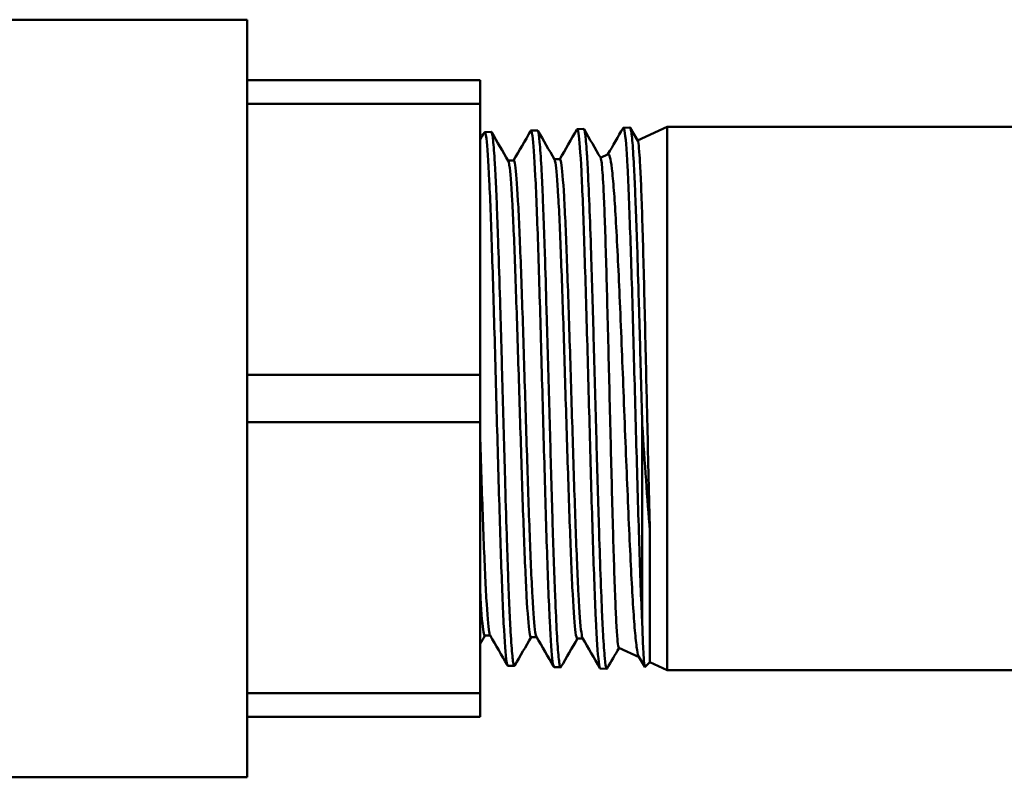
# Model space of a CAD drawing. Header units: inches. Extents: x 1 to 203, y 4 to 128.
# Tile 24 of 112: x 67.39 to 68.91, y 82.12 to 83.29. Entities that reach past the tile are written whole.
import ezdxf

# ---------------------------------------------------------------- set-up
doc = ezdxf.new("R2010")
doc.units = ezdxf.units.IN
doc.header["$LTSCALE"] = 6
doc.header["$MEASUREMENT"] = 0
doc.layers.add('Visible (ANSI)', color=7, linetype='Continuous', lineweight=50)

msp = doc.modelspace()

# ---------------------------------------------------------------- linework, layer by layer
at = {"layer": 'Visible (ANSI)'}
for p, q in [((66.4122, 83.2922), (67.7424, 83.2922)), ((67.7424, 82.1214), (67.7424, 83.2922)), ((68.1024, 83.1988), (67.7424, 83.1988)), ((68.1024, 83.162), (68.1024, 83.1988)), ((67.7424, 83.162), (68.1024, 83.162)), ((68.1024, 83.162), (68.1024, 82.7436)), ((68.3238, 83.1253), (68.3338, 83.1256)), ((68.3343, 83.1251), (68.3458, 83.1052)), ((68.3456, 83.1057), (68.391, 83.1268)), ((68.391, 83.1268), (68.391, 82.2868)), ((68.391, 83.1268), (69.2923, 83.1268)), ((68.1095, 83.1186), (68.1195, 83.1189)), ((68.1809, 83.1208), (68.1909, 83.1211)), ((68.2523, 83.1231), (68.2624, 83.1234)), ((68.2883, 83.0789), (68.3002, 83.0845)), ((68.1541, 83.0744), (68.1455, 83.0744)), ((68.2256, 83.0766), (68.2169, 83.0766)), ((68.1024, 82.7436), (67.7424, 82.7436)), ((68.1024, 82.67), (68.1024, 82.7436)), ((67.7424, 82.67), (68.1024, 82.67)), ((68.1024, 82.67), (68.1024, 82.2516)), ((68.3528, 82.6662), (68.3528, 82.3612)), ((68.3645, 82.2992), (68.3645, 82.5025)), ((68.1181, 82.3403), (68.1095, 82.3403)), ((68.1895, 82.3381), (68.1809, 82.3381)), ((68.261, 82.3359), (68.2524, 82.3359)), ((68.3167, 82.3214), (68.3479, 82.3069)), ((68.3566, 82.2919), (68.3475, 82.3076)), ((68.1452, 82.2939), (68.1552, 82.2936)), ((68.2166, 82.2917), (68.2266, 82.2914)), ((68.2881, 82.2895), (68.2981, 82.2892)), ((68.3645, 82.2992), (68.3569, 82.2916)), ((68.3645, 82.2992), (68.391, 82.2868)), ((68.391, 82.2868), (69.2923, 82.2868)), ((68.1024, 82.2516), (67.7424, 82.2516)), ((68.1024, 82.2148), (68.1024, 82.2516)), ((67.7424, 82.2148), (68.1024, 82.2148)), ((67.2537, 82.1214), (67.7424, 82.1214))]:
    msp.add_line(p, q, dxfattribs=at)
msp.add_ellipse((68.3531, 82.619), major_axis=(-0.0059, 0.3314), ratio=0.02431, start_param=2.461415, end_param=2.473224, dxfattribs=at)
for points in [[(68.2998, 83.0843), (68.3076, 83.0978), (68.3154, 83.1113), (68.3232, 83.1248)], [(68.1024, 83.1068), (68.1046, 83.1106), (68.1068, 83.1144), (68.1089, 83.1181)], [(68.1201, 83.1183), (68.1287, 83.1035), (68.1373, 83.0887), (68.1458, 83.0739)], [(68.1538, 83.0744), (68.1627, 83.0897), (68.1715, 83.105), (68.1804, 83.1203)], [(68.1915, 83.1207), (68.2001, 83.1058), (68.2087, 83.091), (68.2172, 83.0761)], [(68.2253, 83.0766), (68.2341, 83.0919), (68.243, 83.1073), (68.2518, 83.1226)], [(68.263, 83.1228), (68.2715, 83.108), (68.28, 83.0933), (68.2886, 83.0785)], [(68.1098, 82.3403), (68.1073, 82.3361), (68.1049, 82.3318), (68.1024, 82.3276)], [(68.1446, 82.2946), (68.1356, 82.31), (68.1267, 82.3254), (68.1178, 82.3409)], [(68.1812, 82.3381), (68.1727, 82.3234), (68.1643, 82.3088), (68.1558, 82.2941)], [(68.216, 82.2924), (68.2071, 82.3078), (68.1982, 82.3232), (68.1892, 82.3386)], [(68.2527, 82.3359), (68.2442, 82.3212), (68.2357, 82.3065), (68.2272, 82.2919)], [(68.2874, 82.2902), (68.2785, 82.3056), (68.2696, 82.321), (68.2607, 82.3364)], [(68.317, 82.3213), (68.3108, 82.3108), (68.3047, 82.3002), (68.2986, 82.2896)]]:
    msp.add_open_spline(points, degree=3, dxfattribs=at)
for points, knots in [([(68.3526, 82.3612), (68.3525, 82.3642), (68.3523, 82.3673), (68.3522, 82.3705), (68.3507, 82.4032), (68.3492, 82.4446), (68.3478, 82.4916), (68.3463, 82.5385), (68.3448, 82.591), (68.3433, 82.645), (68.3418, 82.6991), (68.3403, 82.7547), (68.3389, 82.8077), (68.3374, 82.8607), (68.3359, 82.9111), (68.3344, 82.9551), (68.3329, 82.999), (68.3314, 83.0365), (68.33, 83.0648), (68.3285, 83.0931), (68.327, 83.1121), (68.3255, 83.1204), (68.3248, 83.1246), (68.324, 83.1261), (68.3232, 83.1248)], [-0.66835127, -0.66835127, -0.66835127, -0.66835127, -0.66796875, -0.66796875, -0.66796875, -0.6640625, -0.6640625, -0.6640625, -0.66015625, -0.66015625, -0.66015625, -0.65625, -0.65625, -0.65625, -0.65234375, -0.65234375, -0.65234375, -0.6484375, -0.6484375, -0.6484375, -0.64453125, -0.64453125, -0.64453125, -0.64253476, -0.64253476, -0.64253476, -0.64253476]), ([(68.3338, 83.1256), (68.334, 83.1256), (68.3342, 83.1254), (68.3344, 83.1251), (68.3348, 83.1243), (68.3352, 83.1226), (68.3357, 83.1199), (68.3361, 83.1173), (68.3366, 83.1136), (68.337, 83.1092), (68.3379, 83.1002), (68.3387, 83.0878), (68.3396, 83.072), (68.3401, 83.0641), (68.3405, 83.0552), (68.3409, 83.0458), (68.3414, 83.0363), (68.3418, 83.0261), (68.3422, 83.0152), (68.3427, 83.0044), (68.3431, 82.9928), (68.3436, 82.9806), (68.344, 82.9683), (68.3444, 82.9553), (68.3449, 82.942), (68.3457, 82.9153), (68.3466, 82.8869), (68.3475, 82.8566), (68.3479, 82.8414), (68.3484, 82.8259), (68.3488, 82.8103), (68.3493, 82.7947), (68.3497, 82.7789), (68.3501, 82.763), (68.3506, 82.747), (68.351, 82.731), (68.3514, 82.7147), (68.3519, 82.6985), (68.3523, 82.6822), (68.3528, 82.6662)], [0.97180232, 0.97180232, 0.97180232, 0.97180232, 0.97265625, 0.97265625, 0.97265625, 0.97460937, 0.97460937, 0.97460937, 0.9765625, 0.9765625, 0.9765625, 0.98046875, 0.98046875, 0.98046875, 0.98242187, 0.98242187, 0.98242187, 0.984375, 0.984375, 0.984375, 0.98632812, 0.98632812, 0.98632812, 0.98828125, 0.98828125, 0.98828125, 0.9921875, 0.9921875, 0.9921875, 0.99414062, 0.99414062, 0.99414062, 0.99609375, 0.99609375, 0.99609375, 0.99804687, 0.99804687, 0.99804687, 1, 1, 1, 1]), ([(68.1452, 82.2939), (68.1445, 82.294), (68.1438, 82.2962), (68.1432, 82.3006), (68.1417, 82.3103), (68.1402, 82.3304), (68.1387, 82.3595), (68.1372, 82.3887), (68.1357, 82.4267), (68.1343, 82.4709), (68.1328, 82.5151), (68.1313, 82.5653), (68.1298, 82.6178), (68.1283, 82.6704), (68.1268, 82.7251), (68.1254, 82.7781), (68.1239, 82.831), (68.1224, 82.8821), (68.1209, 82.9275), (68.1194, 82.9729), (68.118, 83.0125), (68.1165, 83.0434), (68.115, 83.0744), (68.1135, 83.0966), (68.112, 83.1085), (68.111, 83.1167), (68.11, 83.1199), (68.1089, 83.1181)], [-0.48616775, -0.48616775, -0.48616775, -0.48616775, -0.484375, -0.484375, -0.484375, -0.48046875, -0.48046875, -0.48046875, -0.4765625, -0.4765625, -0.4765625, -0.47265625, -0.47265625, -0.47265625, -0.46875, -0.46875, -0.46875, -0.46484375, -0.46484375, -0.46484375, -0.4609375, -0.4609375, -0.4609375, -0.45703125, -0.45703125, -0.45703125, -0.45432955, -0.45432955, -0.45432955, -0.45432955]), ([(68.1195, 83.1189), (68.1196, 83.1189), (68.1197, 83.1189), (68.1197, 83.1188), (68.1202, 83.1185), (68.1206, 83.1172), (68.1211, 83.115), (68.1215, 83.1128), (68.122, 83.1096), (68.1224, 83.1055), (68.1233, 83.0973), (68.1242, 83.0856), (68.1251, 83.0704), (68.1255, 83.0627), (68.126, 83.0542), (68.1264, 83.045), (68.1269, 83.0358), (68.1273, 83.0259), (68.1278, 83.0152), (68.1282, 83.0045), (68.1286, 82.9931), (68.1291, 82.981), (68.1295, 82.9689), (68.13, 82.9561), (68.1304, 82.9429), (68.1313, 82.9166), (68.1322, 82.8882), (68.1331, 82.8579), (68.134, 82.8276), (68.1349, 82.7965), (68.1358, 82.7646), (68.1362, 82.7487), (68.1367, 82.7325), (68.1371, 82.7162), (68.1375, 82.7), (68.138, 82.6839), (68.1384, 82.6679), (68.1389, 82.6519), (68.1393, 82.636), (68.1398, 82.6202), (68.1402, 82.6045), (68.1407, 82.5887), (68.1411, 82.5734), (68.142, 82.5427), (68.1429, 82.5137), (68.1438, 82.4864), (68.1442, 82.4727), (68.1447, 82.4594), (68.1451, 82.4468), (68.1455, 82.4343), (68.146, 82.4224), (68.1464, 82.4112), (68.1469, 82.3999), (68.1473, 82.3894), (68.1478, 82.3795), (68.1482, 82.3696), (68.1487, 82.3604), (68.1491, 82.3521), (68.15, 82.3356), (68.1509, 82.3224), (68.1518, 82.3127), (68.1522, 82.3078), (68.1527, 82.3038), (68.1531, 82.3008), (68.1536, 82.2978), (68.154, 82.2958), (68.1544, 82.2946), (68.1549, 82.2935), (68.1553, 82.2933), (68.1558, 82.294), (68.1558, 82.2941), (68.1558, 82.2941), (68.1558, 82.2941)], [0.6558918, 0.6558918, 0.6558918, 0.6558918, 0.65625, 0.65625, 0.65625, 0.65820312, 0.65820312, 0.65820312, 0.66015625, 0.66015625, 0.66015625, 0.6640625, 0.6640625, 0.6640625, 0.66601562, 0.66601562, 0.66601562, 0.66796875, 0.66796875, 0.66796875, 0.66992187, 0.66992187, 0.66992187, 0.671875, 0.671875, 0.671875, 0.67578125, 0.67578125, 0.67578125, 0.6796875, 0.6796875, 0.6796875, 0.68164062, 0.68164062, 0.68164062, 0.68359375, 0.68359375, 0.68359375, 0.68554687, 0.68554687, 0.68554687, 0.6875, 0.6875, 0.6875, 0.69140625, 0.69140625, 0.69140625, 0.69335937, 0.69335937, 0.69335937, 0.6953125, 0.6953125, 0.6953125, 0.69726562, 0.69726562, 0.69726562, 0.69921875, 0.69921875, 0.69921875, 0.703125, 0.703125, 0.703125, 0.70507812, 0.70507812, 0.70507812, 0.70703125, 0.70703125, 0.70703125, 0.70898437, 0.70898437, 0.70898437, 0.7090062, 0.7090062, 0.7090062, 0.7090062]), ([(68.2166, 82.2917), (68.2159, 82.2917), (68.2151, 82.2946), (68.2143, 82.3003), (68.2128, 82.3112), (68.2114, 82.3326), (68.2099, 82.363), (68.2084, 82.3933), (68.2069, 82.4325), (68.2054, 82.4776), (68.2039, 82.5227), (68.2025, 82.5737), (68.201, 82.6268), (68.1995, 82.6798), (68.198, 82.7349), (68.1965, 82.7879), (68.195, 82.8409), (68.1936, 82.8918), (68.1921, 82.9367), (68.1906, 82.9817), (68.1891, 83.0206), (68.1876, 83.0507), (68.1862, 83.0808), (68.1847, 83.1019), (68.1832, 83.1126), (68.1822, 83.1194), (68.1813, 83.122), (68.1804, 83.1203)], [-0.54889906, -0.54889906, -0.54889906, -0.54889906, -0.546875, -0.546875, -0.546875, -0.54296875, -0.54296875, -0.54296875, -0.5390625, -0.5390625, -0.5390625, -0.53515625, -0.53515625, -0.53515625, -0.53125, -0.53125, -0.53125, -0.52734375, -0.52734375, -0.52734375, -0.5234375, -0.5234375, -0.5234375, -0.51953125, -0.51953125, -0.51953125, -0.51706441, -0.51706441, -0.51706441, -0.51706441]), ([(68.1909, 83.1211), (68.1912, 83.1211), (68.1914, 83.1209), (68.1917, 83.1203), (68.1926, 83.1182), (68.1934, 83.1124), (68.1943, 83.1029), (68.1952, 83.0933), (68.1961, 83.0803), (68.197, 83.064), (68.1974, 83.0558), (68.1979, 83.0468), (68.1983, 83.037), (68.1988, 83.0272), (68.1992, 83.0167), (68.1996, 83.0055), (68.2001, 82.9944), (68.2005, 82.9826), (68.201, 82.9702), (68.2014, 82.9578), (68.2019, 82.9446), (68.2023, 82.931), (68.2032, 82.9036), (68.2041, 82.8748), (68.2049, 82.8444), (68.2054, 82.8292), (68.2058, 82.8135), (68.2063, 82.7977), (68.2067, 82.7818), (68.2072, 82.7659), (68.2076, 82.75), (68.208, 82.734), (68.2085, 82.7179), (68.2089, 82.7018), (68.2094, 82.6857), (68.2098, 82.6693), (68.2103, 82.6533), (68.2112, 82.6212), (68.212, 82.59), (68.2129, 82.5598), (68.2133, 82.5447), (68.2138, 82.5297), (68.2142, 82.5154), (68.2147, 82.501), (68.2151, 82.4872), (68.2156, 82.4739), (68.216, 82.4606), (68.2164, 82.4478), (68.2169, 82.4356), (68.2173, 82.4233), (68.2178, 82.4116), (68.2182, 82.4007), (68.2191, 82.3788), (68.22, 82.36), (68.2209, 82.3442), (68.2213, 82.3363), (68.2217, 82.3291), (68.2222, 82.323), (68.2226, 82.3168), (68.2231, 82.3115), (68.2235, 82.3072), (68.224, 82.3028), (68.2244, 82.2993), (68.2248, 82.2967), (68.2253, 82.2941), (68.2257, 82.2925), (68.2262, 82.2918), (68.2265, 82.2912), (68.2269, 82.2912), (68.2272, 82.2918)], [0.76062656, 0.76062656, 0.76062656, 0.76062656, 0.76171875, 0.76171875, 0.76171875, 0.765625, 0.765625, 0.765625, 0.76953125, 0.76953125, 0.76953125, 0.77148437, 0.77148437, 0.77148437, 0.7734375, 0.7734375, 0.7734375, 0.77539062, 0.77539062, 0.77539062, 0.77734375, 0.77734375, 0.77734375, 0.78125, 0.78125, 0.78125, 0.78320312, 0.78320312, 0.78320312, 0.78515625, 0.78515625, 0.78515625, 0.78710937, 0.78710937, 0.78710937, 0.7890625, 0.7890625, 0.7890625, 0.79296875, 0.79296875, 0.79296875, 0.79492187, 0.79492187, 0.79492187, 0.796875, 0.796875, 0.796875, 0.79882812, 0.79882812, 0.79882812, 0.80078125, 0.80078125, 0.80078125, 0.8046875, 0.8046875, 0.8046875, 0.80664062, 0.80664062, 0.80664062, 0.80859375, 0.80859375, 0.80859375, 0.81054687, 0.81054687, 0.81054687, 0.8125, 0.8125, 0.8125, 0.81402679, 0.81402679, 0.81402679, 0.81402679]), ([(68.2881, 82.2895), (68.2872, 82.2895), (68.2863, 82.2931), (68.2855, 82.3001), (68.284, 82.3124), (68.2825, 82.3351), (68.281, 82.3666), (68.2796, 82.3982), (68.2781, 82.4384), (68.2766, 82.4845), (68.2751, 82.5305), (68.2736, 82.5822), (68.2721, 82.6358), (68.2707, 82.6894), (68.2692, 82.7448), (68.2677, 82.7978), (68.2662, 82.8508), (68.2647, 82.9015), (68.2632, 82.9459), (68.2618, 82.9904), (68.2603, 83.0286), (68.2588, 83.0578), (68.2573, 83.087), (68.2558, 83.1071), (68.2544, 83.1166), (68.2535, 83.1221), (68.2527, 83.124), (68.2518, 83.1226)], [-0.61163037, -0.61163037, -0.61163037, -0.61163037, -0.609375, -0.609375, -0.609375, -0.60546875, -0.60546875, -0.60546875, -0.6015625, -0.6015625, -0.6015625, -0.59765625, -0.59765625, -0.59765625, -0.59375, -0.59375, -0.59375, -0.58984375, -0.58984375, -0.58984375, -0.5859375, -0.5859375, -0.5859375, -0.58203125, -0.58203125, -0.58203125, -0.57979952, -0.57979952, -0.57979952, -0.57979952]), ([(68.2624, 83.1234), (68.2626, 83.1234), (68.2629, 83.123), (68.2632, 83.1222), (68.2637, 83.121), (68.2641, 83.1189), (68.2645, 83.1159), (68.265, 83.1128), (68.2654, 83.1089), (68.2658, 83.104), (68.2663, 83.0992), (68.2667, 83.0934), (68.2672, 83.0868), (68.2676, 83.0801), (68.2681, 83.0726), (68.2685, 83.0643), (68.2694, 83.0478), (68.2702, 83.0283), (68.2711, 83.0056), (68.272, 82.9829), (68.2729, 82.9579), (68.2738, 82.9308), (68.2742, 82.9172), (68.2746, 82.903), (68.2751, 82.8884), (68.2755, 82.8738), (68.276, 82.8589), (68.2764, 82.8437), (68.2769, 82.8285), (68.2773, 82.8131), (68.2777, 82.7973), (68.2782, 82.7816), (68.2786, 82.7656), (68.2791, 82.7494), (68.2799, 82.7171), (68.2808, 82.685), (68.2817, 82.653), (68.2821, 82.637), (68.2826, 82.621), (68.283, 82.6052), (68.2835, 82.5895), (68.2839, 82.5741), (68.2843, 82.5591), (68.2848, 82.5441), (68.2852, 82.5294), (68.2857, 82.5151), (68.2861, 82.5007), (68.2865, 82.4867), (68.287, 82.4732), (68.2879, 82.4464), (68.2887, 82.422), (68.2896, 82.4001), (68.29, 82.3891), (68.2905, 82.3787), (68.2909, 82.3692), (68.2914, 82.3597), (68.2918, 82.351), (68.2922, 82.3431), (68.2927, 82.3352), (68.2931, 82.3281), (68.2936, 82.3218), (68.294, 82.3156), (68.2944, 82.3101), (68.2949, 82.3056), (68.2958, 82.2966), (68.2966, 82.2913), (68.2975, 82.2897), (68.2979, 82.289), (68.2983, 82.289), (68.2986, 82.2896)], [0.86593883, 0.86593883, 0.86593883, 0.86593883, 0.8671875, 0.8671875, 0.8671875, 0.86914062, 0.86914062, 0.86914062, 0.87109375, 0.87109375, 0.87109375, 0.87304687, 0.87304687, 0.87304687, 0.875, 0.875, 0.875, 0.87890625, 0.87890625, 0.87890625, 0.8828125, 0.8828125, 0.8828125, 0.88476562, 0.88476562, 0.88476562, 0.88671875, 0.88671875, 0.88671875, 0.88867187, 0.88867187, 0.88867187, 0.890625, 0.890625, 0.890625, 0.89453125, 0.89453125, 0.89453125, 0.89648437, 0.89648437, 0.89648437, 0.8984375, 0.8984375, 0.8984375, 0.90039062, 0.90039062, 0.90039062, 0.90234375, 0.90234375, 0.90234375, 0.90625, 0.90625, 0.90625, 0.90820312, 0.90820312, 0.90820312, 0.91015625, 0.91015625, 0.91015625, 0.91210937, 0.91210937, 0.91210937, 0.9140625, 0.9140625, 0.9140625, 0.91796875, 0.91796875, 0.91796875, 0.91961105, 0.91961105, 0.91961105, 0.91961105]), ([(68.3645, 82.5025), (68.3638, 82.5281), (68.3632, 82.5552), (68.3619, 82.61), (68.3613, 82.6376), (68.3602, 82.6852), (68.3597, 82.7049), (68.3587, 82.7508), (68.3581, 82.7768), (68.3569, 82.8279), (68.3563, 82.8529), (68.3551, 82.9004), (68.3545, 82.9229), (68.3534, 82.965), (68.3528, 82.9846), (68.3516, 83.0197), (68.351, 83.0353), (68.3498, 83.0622), (68.3492, 83.0734), (68.348, 83.091), (68.3474, 83.0973), (68.3465, 83.1033), (68.3462, 83.1047), (68.3458, 83.1052)], [-8.200658, -8.200658, -8.200658, -8.200658, -7.981197, -7.981197, -7.771908, -7.771908, -7.625103, -7.625103, -7.429207, -7.429207, -7.23141, -7.23141, -7.036089, -7.036089, -6.838921, -6.838921, -6.644176, -6.644176, -6.447639, -6.447639, -6.253471, -6.253471, -6.145242, -6.145242, -6.145242, -6.145242]), ([(68.3002, 83.0845), (68.3011, 83.0849), (68.302, 83.0833), (68.3039, 83.0761), (68.3049, 83.0701), (68.3069, 83.0532), (68.3079, 83.0419), (68.3099, 83.0159), (68.3108, 83.0014), (68.3128, 82.9677), (68.3139, 82.9482), (68.3159, 82.9075), (68.3168, 82.8866), (68.3188, 82.841), (68.3198, 82.8161), (68.3219, 82.7669), (68.3228, 82.7427), (68.3248, 82.6919), (68.3258, 82.6654), (68.3279, 82.6141), (68.3289, 82.5894), (68.3309, 82.5414), (68.3319, 82.5182), (68.3339, 82.4744), (68.3349, 82.4539), (68.3369, 82.416), (68.3378, 82.3987), (68.3398, 82.3682), (68.3408, 82.355), (68.3428, 82.333), (68.3438, 82.3244), (68.3457, 82.3126), (68.3466, 82.3091), (68.3475, 82.3076)], [-4.171495, -4.171495, -4.171495, -4.171495, -4.003866, -4.003866, -3.824447, -3.824447, -3.629978, -3.629978, -3.449035, -3.449035, -3.252715, -3.252715, -3.070241, -3.070241, -2.872054, -2.872054, -2.688042, -2.688042, -2.487972, -2.487972, -2.295489, -2.295489, -2.101212, -2.101212, -1.907029, -1.907029, -1.711051, -1.711051, -1.51516, -1.51516, -1.317477, -1.317477, -1.14096, -1.14096, -1.14096, -1.14096]), ([(68.1458, 83.0739), (68.1464, 83.0729), (68.1469, 83.0707), (68.149, 83.0577), (68.1504, 83.0389), (68.1534, 82.9855), (68.1549, 82.9509), (68.1578, 82.8711), (68.1593, 82.8259), (68.1623, 82.7318), (68.1638, 82.6828), (68.1667, 82.5886), (68.1682, 82.5433), (68.1712, 82.4632), (68.1727, 82.4283), (68.1756, 82.3745), (68.1771, 82.3554), (68.1794, 82.3406), (68.1802, 82.3381), (68.1809, 82.3381)], [0.51808016, 0.51808016, 0.51808016, 0.51808016, 0.51953125, 0.51953125, 0.5234375, 0.5234375, 0.52734375, 0.52734375, 0.53125, 0.53125, 0.53515625, 0.53515625, 0.5390625, 0.5390625, 0.54296875, 0.54296875, 0.546875, 0.546875, 0.54890916, 0.54890916, 0.54890916, 0.54890916]), ([(68.1541, 83.0744), (68.1549, 83.0744), (68.1556, 83.072), (68.1579, 83.0577), (68.1594, 83.0389), (68.1623, 82.9855), (68.1638, 82.9509), (68.1668, 82.8711), (68.1683, 82.8259), (68.1712, 82.7318), (68.1727, 82.6828), (68.1757, 82.5886), (68.1772, 82.5433), (68.1801, 82.4632), (68.1816, 82.4283), (68.1846, 82.3745), (68.1861, 82.3554), (68.1881, 82.342), (68.1887, 82.3396), (68.1892, 82.3386)], [0.51754279, 0.51754279, 0.51754279, 0.51754279, 0.51953125, 0.51953125, 0.5234375, 0.5234375, 0.52734375, 0.52734375, 0.53125, 0.53125, 0.53515625, 0.53515625, 0.5390625, 0.5390625, 0.54296875, 0.54296875, 0.546875, 0.546875, 0.54837325, 0.54837325, 0.54837325, 0.54837325]), ([(68.2172, 83.0761), (68.2177, 83.0753), (68.2182, 83.0736), (68.2201, 83.0625), (68.2216, 83.0446), (68.2246, 82.9928), (68.226, 82.9588), (68.229, 82.8798), (68.2305, 82.8348), (68.2335, 82.7405), (68.2349, 82.6913), (68.2379, 82.5961), (68.2394, 82.5501), (68.2424, 82.4683), (68.2438, 82.4325), (68.2468, 82.3764), (68.2483, 82.3562), (68.2506, 82.339), (68.2515, 82.3359), (68.2524, 82.3359)], [0.58080924, 0.58080924, 0.58080924, 0.58080924, 0.58203125, 0.58203125, 0.5859375, 0.5859375, 0.58984375, 0.58984375, 0.59375, 0.59375, 0.59765625, 0.59765625, 0.6015625, 0.6015625, 0.60546875, 0.60546875, 0.609375, 0.609375, 0.61164185, 0.61164185, 0.61164185, 0.61164185]), ([(68.2256, 83.0766), (68.2262, 83.0766), (68.2269, 83.0747), (68.229, 83.0625), (68.2305, 83.0446), (68.2335, 82.9928), (68.235, 82.9588), (68.2379, 82.8798), (68.2394, 82.8348), (68.2424, 82.7405), (68.2439, 82.6913), (68.2468, 82.5961), (68.2483, 82.5501), (68.2513, 82.4683), (68.2528, 82.4325), (68.2557, 82.3764), (68.2572, 82.3562), (68.2594, 82.3405), (68.26, 82.3375), (68.2607, 82.3364)], [0.58027552, 0.58027552, 0.58027552, 0.58027552, 0.58203125, 0.58203125, 0.5859375, 0.5859375, 0.58984375, 0.58984375, 0.59375, 0.59375, 0.59765625, 0.59765625, 0.6015625, 0.6015625, 0.60546875, 0.60546875, 0.609375, 0.609375, 0.61110906, 0.61110906, 0.61110906, 0.61110906]), ([(68.3167, 82.3214), (68.3166, 82.3215), (68.3166, 82.3216), (68.3159, 82.3226), (68.3153, 82.3258), (68.3142, 82.337), (68.3135, 82.3455), (68.3123, 82.3663), (68.3118, 82.3784), (68.3106, 82.4074), (68.31, 82.4245), (68.3088, 82.461), (68.3082, 82.4801), (68.307, 82.5223), (68.3064, 82.5455), (68.3052, 82.592), (68.3046, 82.6151), (68.3034, 82.664), (68.3028, 82.6897), (68.3016, 82.7391), (68.301, 82.7628), (68.2999, 82.811), (68.2992, 82.8353), (68.298, 82.8801), (68.2975, 82.9007), (68.2963, 82.9409), (68.2957, 82.9601), (68.2945, 82.9937), (68.2939, 83.0082), (68.2925, 83.0399), (68.2916, 83.0545), (68.2903, 83.0691), (68.2899, 83.0727), (68.2892, 83.0768), (68.2889, 83.078), (68.2886, 83.0785)], [-3.004183, -3.004183, -3.004183, -3.004183, -2.978448, -2.978448, -2.795601, -2.795601, -2.598566, -2.598566, -2.416246, -2.416246, -2.219913, -2.219913, -2.038124, -2.038124, -1.842495, -1.842495, -1.661241, -1.661241, -1.466316, -1.466316, -1.285601, -1.285601, -1.091383, -1.091383, -0.91121, -0.91121, -0.717699, -0.717699, -0.538073, -0.538073, -0.266973, -0.266973, -0.137019, -0.137019, -0.042563, -0.042563, -0.042563, -0.042563]), ([(68.3528, 82.6662), (68.3547, 82.6371), (68.3566, 82.6083), (68.3605, 82.5531), (68.3625, 82.5269), (68.3645, 82.5025)], [0.000001, 0.000001, 0.000001, 0.000001, 0.2254271, 0.2254271, 0.4498442, 0.4498442, 0.4498442, 0.4498442]), ([(68.1024, 82.6466), (68.1026, 82.6403), (68.1028, 82.634), (68.1045, 82.5812), (68.106, 82.5366), (68.109, 82.4582), (68.1104, 82.4244), (68.1134, 82.3727), (68.1149, 82.3548), (68.1168, 82.3435), (68.1173, 82.3417), (68.1178, 82.3409)], [0.47213618, 0.47213618, 0.47213618, 0.47213618, 0.47265625, 0.47265625, 0.4765625, 0.4765625, 0.48046875, 0.48046875, 0.484375, 0.484375, 0.48563765, 0.48563765, 0.48563765, 0.48563765]), ([(68.1024, 82.4087), (68.1026, 82.4052), (68.1028, 82.4018), (68.1045, 82.3727), (68.106, 82.3548), (68.1081, 82.3423), (68.1088, 82.3403), (68.1095, 82.3403)], [0.479977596, 0.479977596, 0.479977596, 0.479977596, 0.48046875, 0.48046875, 0.484375, 0.484375, 0.486176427, 0.486176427, 0.486176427, 0.486176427]), ([(68.357, 82.2916), (68.3565, 82.2912), (68.3561, 82.2931), (68.3557, 82.2972), (68.3555, 82.2987), (68.3553, 82.3006), (68.3552, 82.3027), (68.3549, 82.3072), (68.3545, 82.3129), (68.3542, 82.3198), (68.3537, 82.3301), (68.3532, 82.3431), (68.3528, 82.3587)], [0.639372, 0.639372, 0.639372, 0.639372, 0.75, 0.75, 0.75, 0.7910753, 0.7910753, 0.7910753, 0.875, 0.875, 0.875, 1, 1, 1, 1])]:
    msp.add_open_spline(points, degree=3, knots=knots, dxfattribs=at)

doc.saveas('drawing.dxf')
